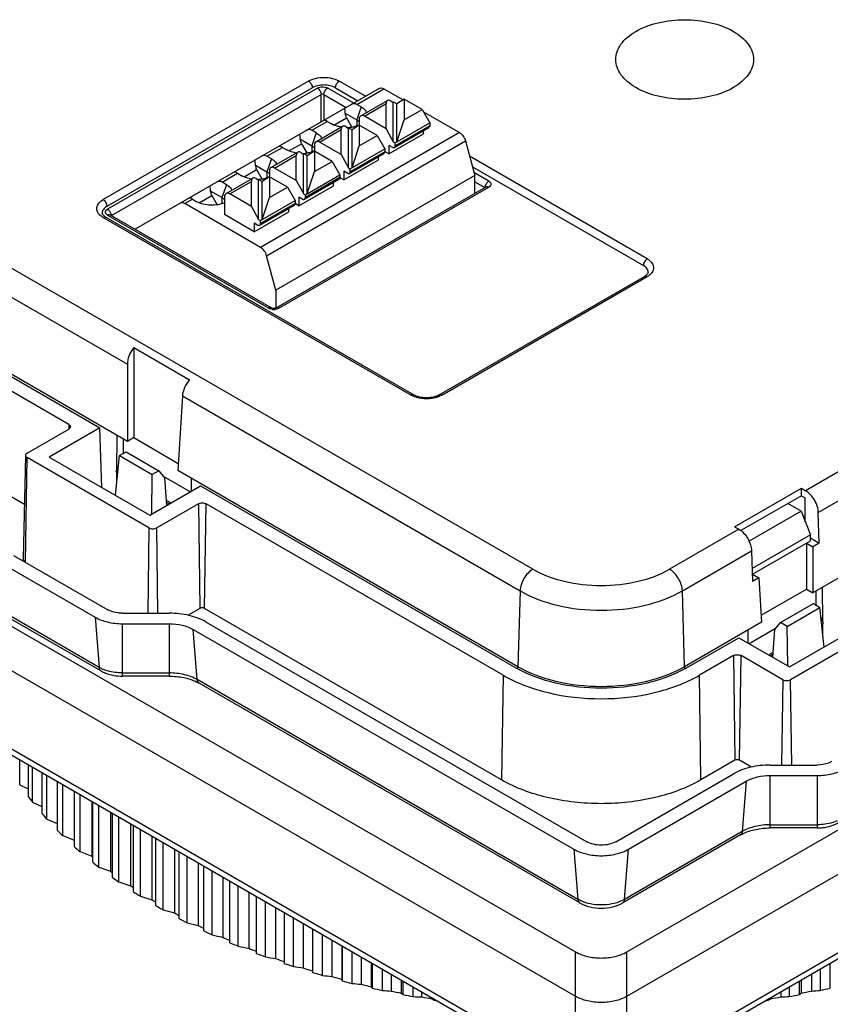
# Model space of a CAD drawing. Header units: millimetres. Extents: x 0 to 210, y 0 to 297.
# Tile 19 of 23: x 111 to 128, y 219 to 240. Entities that reach past the tile are written whole.
import ezdxf

# ---------------------------------------------------------------- set-up
doc = ezdxf.new("R2010")
doc.units = ezdxf.units.MM
doc.header["$LTSCALE"] = 19.36
doc.layers.get('0').update_dxf_attribs({"linetype": 'CONTINUOUS'})

msp = doc.modelspace()

# ---------------------------------------------------------------- linework, layer by layer
at = {"color": 9, "linetype": 'Continuous'}
for p, q in [((116.973, 239.072), (112.447, 236.459)), ((118.231, 238.738), (117.652, 239.072)), ((117.171, 238.918), (112.544, 236.246)), ((117.97, 238.587), (117.397, 238.918)), ((118.038, 238.559), (118.632, 238.901)), ((112.633, 236.105), (117.256, 238.774)), ((117.256, 238.175), (117.256, 238.774)), ((117.312, 238.774), (117.312, 238.207)), ((117.312, 238.774), (117.803, 238.491)), ((118.135, 238.503), (118.036, 238.217)), ((118.206, 238.298), (118.684, 238.575)), ((117.048, 237.987), (117.387, 238.183)), ((118.036, 238.217), (118.036, 238.084)), ((117.216, 237.727), (117.695, 238.003)), ((119.648, 238.086), (118.884, 237.645)), ((141.734, 238.009), (127.932, 230.04)), ((120.302, 237.937), (115.918, 235.406)), ((116.051, 235.222), (120.435, 237.753)), ((117.145, 237.931), (117.046, 237.645)), ((116.058, 237.415), (116.397, 237.611)), ((117.046, 237.645), (117.046, 237.513)), ((128.214, 229.562), (142.017, 237.531)), ((116.155, 237.359), (116.056, 237.074)), ((116.226, 237.155), (116.705, 237.432)), ((118.658, 237.515), (117.895, 237.074)), ((124.441, 235.152), (120.526, 237.413)), ((115.068, 236.844), (115.407, 237.04)), ((116.056, 237.074), (116.056, 236.941)), ((117.668, 236.943), (116.905, 236.502)), ((120.95, 236.867), (120.621, 237.057)), ((115.165, 236.788), (115.066, 236.502)), ((115.236, 236.584), (115.715, 236.86)), ((116.322, 234.065), (120.95, 236.736)), ((120.638, 236.854), (120.861, 236.726)), ((114.248, 236.37), (114.418, 236.468)), ((115.066, 236.502), (115.066, 236.37)), ((116.678, 236.371), (115.915, 235.931)), ((112.447, 236.067), (119.236, 232.147)), ((112.544, 236.116), (116.096, 234.065)), ((121.922, 228.309), (108.635, 235.98)), ((108.352, 235.502), (112.98, 232.83)), ((119.915, 232.147), (124.441, 234.76)), ((114.193, 232.13), (121.639, 227.831)), ((111.69, 231.498), (111.688, 231.4)), ((149.058, 231.629), (123.993, 217.158)), ((110.736, 228.465), (110.77, 230.771)), ((114.546, 229.75), (114.581, 227.444)), ((114.681, 227.444), (114.716, 229.75)), ((122.862, 217.158), (101.474, 229.506)), ((113.457, 229.22), (113.429, 227.338)), ((113.655, 227.338), (113.627, 229.22)), ((126.461, 229.191), (124.934, 228.309)), ((125.216, 227.831), (126.744, 228.713)), ((121.639, 227.831), (121.589, 226.158)), ((125.266, 226.158), (125.216, 227.831)), ((112.355, 226.145), (110.277, 227.344)), ((112.267, 227.251), (112.355, 226.145)), ((112.87, 225.951), (112.87, 227.107)), ((113.904, 227.107), (113.904, 225.951)), ((114.521, 225.874), (114.433, 226.981)), ((126.341, 226.403), (126.375, 224.097)), ((126.476, 224.097), (126.511, 226.403)), ((112.87, 226.022), (113.904, 226.022)), ((121.589, 226.111), (121.589, 226.158)), ((125.266, 226.158), (125.266, 226.111)), ((122.913, 221.029), (114.521, 225.874)), ((121.264, 225.97), (121.229, 223.664)), ((125.626, 223.664), (125.591, 225.97)), ((127.43, 225.872), (127.402, 223.991)), ((127.628, 223.991), (127.6, 225.872)), ((126.624, 223.633), (126.536, 222.527)), ((127.153, 222.603), (127.153, 223.76)), ((128.187, 223.76), (128.187, 222.603)), ((127.153, 222.674), (128.187, 222.674)), ((126.536, 222.527), (123.943, 221.029)), ((122.825, 222.136), (122.913, 221.029)), ((123.943, 221.029), (124.03, 222.136)), ((122.862, 217.158), (122.862, 219.871)), ((123.993, 217.158), (123.993, 219.871))]:
    msp.add_line(p, q, dxfattribs=at)
at = {"color": 7, "linetype": 'Continuous'}
for p, q in [((112.532, 236.312), (117.058, 238.925)), ((118.532, 238.911), (113.152, 235.805)), ((117.567, 238.925), (118.061, 238.64)), ((118.632, 238.901), (119.058, 238.656)), ((118.126, 238.306), (118.716, 238.647)), ((118.791, 238.636), (118.844, 238.602)), ((118.856, 238.609), (118.844, 238.602)), ((118.924, 238.569), (118.856, 238.609)), ((119.084, 238.673), (118.924, 238.569)), ((119.084, 238.673), (119.084, 238.218)), ((119.478, 238.445), (119.084, 238.673)), ((118.135, 238.503), (118.038, 238.559)), ((118.684, 238.022), (118.684, 238.575)), ((118.844, 237.734), (118.844, 238.602)), ((118.924, 237.734), (118.924, 238.569)), ((119.084, 238.218), (119.478, 238.445)), ((119.478, 238.445), (119.648, 238.151)), ((119.507, 238.396), (120.302, 237.937)), ((117.387, 238.183), (117.484, 238.127)), ((117.532, 238.103), (117.81, 238.264)), ((117.784, 238.362), (118.036, 238.217)), ((117.81, 238.264), (117.928, 238.059)), ((118.092, 238.233), (118.092, 238.101)), ((118.684, 238.022), (118.206, 238.298)), ((118.924, 237.734), (119.084, 238.218)), ((117.145, 237.931), (117.048, 237.987)), ((117.136, 237.735), (117.726, 238.075)), ((117.695, 237.45), (117.695, 238.003)), ((117.801, 238.065), (117.854, 238.03)), ((117.866, 238.037), (117.854, 238.03)), ((117.854, 237.162), (117.854, 238.03)), ((117.934, 237.998), (117.866, 238.037)), ((118.094, 238.101), (117.934, 237.998)), ((117.934, 237.162), (117.934, 237.998)), ((118.094, 238.101), (118.094, 237.646)), ((118.488, 237.874), (118.094, 238.101)), ((118.684, 238.022), (118.844, 237.734)), ((118.868, 237.609), (119.632, 238.049)), ((118.884, 237.711), (119.648, 238.151)), ((119.507, 237.906), (119.507, 237.977)), ((119.648, 238.151), (119.648, 238.086)), ((116.794, 237.791), (117.046, 237.645)), ((118.094, 237.646), (118.488, 237.874)), ((118.488, 237.874), (118.658, 237.58)), ((118.743, 237.466), (119.507, 237.906)), ((120.435, 237.753), (120.638, 236.992)), ((116.397, 237.611), (116.494, 237.555)), ((116.543, 237.532), (116.82, 237.692)), ((116.82, 237.692), (116.938, 237.487)), ((117.105, 237.53), (116.945, 237.426)), ((117.103, 237.662), (117.103, 237.53)), ((117.105, 237.53), (117.105, 237.075)), ((117.499, 237.302), (117.105, 237.53)), ((117.695, 237.45), (117.216, 237.727)), ((117.895, 237.139), (118.658, 237.58)), ((117.934, 237.162), (118.094, 237.646)), ((118.658, 237.58), (118.658, 237.515)), ((118.743, 237.662), (118.743, 237.466)), ((118.743, 237.662), (118.828, 237.613)), ((118.844, 237.734), (118.884, 237.711)), ((118.884, 237.645), (118.884, 237.711)), ((116.155, 237.359), (116.058, 237.415)), ((116.146, 237.163), (116.736, 237.504)), ((116.705, 236.879), (116.705, 237.432)), ((116.811, 237.493), (116.865, 237.459)), ((116.876, 237.466), (116.865, 237.459)), ((116.865, 236.591), (116.865, 237.459)), ((116.945, 237.426), (116.876, 237.466)), ((116.945, 236.591), (116.945, 237.426)), ((117.105, 237.075), (117.499, 237.302)), ((117.499, 237.302), (117.668, 237.008)), ((117.695, 237.45), (117.854, 237.162)), ((117.753, 236.894), (118.517, 237.335)), ((117.878, 237.037), (118.642, 237.478)), ((118.517, 237.335), (118.517, 237.406)), ((118.743, 237.466), (118.662, 237.513)), ((115.553, 236.96), (115.83, 237.12)), ((115.804, 237.219), (116.056, 237.074)), ((115.83, 237.12), (115.948, 236.916)), ((116.113, 237.09), (116.113, 236.958)), ((116.705, 236.879), (116.226, 237.155)), ((117.753, 237.09), (117.753, 236.894)), ((117.753, 237.09), (117.838, 237.041)), ((117.854, 237.162), (117.895, 237.139)), ((117.895, 237.074), (117.895, 237.139)), ((120.588, 237.181), (124.356, 235.005)), ((115.156, 236.592), (115.746, 236.932)), ((115.407, 237.04), (115.504, 236.984)), ((115.821, 236.922), (115.875, 236.887)), ((115.886, 236.894), (115.875, 236.887)), ((115.875, 236.019), (115.875, 236.887)), ((115.955, 236.855), (115.886, 236.894)), ((116.115, 236.958), (115.955, 236.855)), ((116.115, 236.958), (116.115, 236.503)), ((116.509, 236.731), (116.115, 236.958)), ((120.638, 236.992), (116.254, 234.461)), ((116.705, 236.879), (116.865, 236.591)), ((116.888, 236.466), (117.652, 236.906)), ((116.905, 236.567), (117.668, 237.008)), ((116.945, 236.591), (117.105, 237.075)), ((117.668, 237.008), (117.668, 236.943)), ((117.753, 236.894), (117.672, 236.941)), ((120.638, 236.597), (120.638, 236.992)), ((115.165, 236.788), (115.068, 236.844)), ((115.715, 236.307), (115.715, 236.86)), ((115.955, 236.019), (115.955, 236.855)), ((116.115, 236.503), (116.509, 236.731)), ((116.262, 234.071), (120.89, 236.742)), ((116.509, 236.731), (116.678, 236.437)), ((116.763, 236.322), (117.527, 236.763)), ((117.527, 236.763), (117.527, 236.834)), ((114.418, 236.468), (114.515, 236.412)), ((114.563, 236.389), (114.84, 236.549)), ((115.066, 236.502), (114.814, 236.648)), ((114.84, 236.549), (114.958, 236.344)), ((115.123, 236.518), (115.123, 236.127)), ((115.715, 236.307), (115.236, 236.584)), ((115.915, 235.996), (116.678, 236.437)), ((115.955, 236.019), (116.115, 236.503)), ((116.678, 236.437), (116.678, 236.371)), ((116.763, 236.518), (116.763, 236.322)), ((116.763, 236.518), (116.848, 236.469)), ((116.865, 236.591), (116.905, 236.567)), ((116.905, 236.502), (116.905, 236.567)), ((115.918, 235.406), (114.248, 236.37)), ((115.715, 236.307), (115.875, 236.019)), ((115.898, 235.894), (116.662, 236.335)), ((116.537, 236.192), (116.537, 236.263)), ((116.763, 236.322), (116.682, 236.37)), ((112.507, 236.073), (119.296, 232.153)), ((112.604, 236.122), (112.602, 236.123)), ((112.602, 236.123), (112.602, 236.123)), ((112.604, 236.122), (116.156, 234.071)), ((115.773, 235.751), (115.123, 236.127)), ((115.773, 235.751), (116.537, 236.192)), ((115.875, 236.019), (115.915, 235.996)), ((115.773, 235.947), (115.773, 235.751)), ((115.773, 235.947), (115.858, 235.898)), ((115.915, 235.931), (115.915, 235.996)), ((142.237, 235.956), (128.094, 227.791)), ((105.425, 235.441), (112.376, 231.428)), ((111.69, 231.498), (105.142, 235.278)), ((116.254, 234.461), (116.051, 235.222)), ((119.855, 232.153), (124.381, 234.766)), ((116.254, 234.461), (116.254, 234.067)), ((123.993, 219.871), (149.166, 234.404)), ((112.98, 231.128), (108.303, 233.829)), ((123.993, 218.891), (149.166, 233.425)), ((113.121, 233.198), (113.121, 231.21)), ((113.121, 233.198), (114.351, 232.488)), ((110.712, 229.736), (105.107, 232.972)), ((112.98, 232.83), (112.98, 231.128)), ((101.366, 232.281), (122.862, 219.871)), ((114.193, 232.13), (114.094, 230.485)), ((123.91, 216.986), (148.975, 231.457)), ((101.366, 231.302), (122.862, 218.891)), ((110.77, 230.869), (111.69, 231.4)), ((112.376, 231.428), (111.257, 230.781)), ((112.415, 230.112), (112.376, 231.428)), ((112.747, 230.496), (112.753, 231.259)), ((112.892, 230.869), (112.892, 231.179)), ((113.121, 231.21), (112.98, 231.128)), ((113.121, 231.21), (114.103, 230.643)), ((110.735, 230.821), (110.686, 228.535)), ((112.715, 229.939), (112.807, 230.813)), ((112.807, 230.813), (112.951, 230.896)), ((112.807, 230.813), (113.53, 230.395)), ((112.888, 230.86), (112.892, 230.869)), ((112.892, 230.869), (112.898, 230.865)), ((112.951, 230.896), (113.674, 230.479)), ((113.457, 229.22), (110.77, 230.771)), ((111.257, 230.781), (113.475, 229.5)), ((112.735, 230.465), (112.783, 230.589)), ((112.768, 230.446), (112.735, 230.465)), ((112.745, 230.226), (112.747, 230.458)), ((113.517, 229.525), (113.53, 230.395)), ((113.674, 230.479), (113.53, 230.395)), ((113.674, 230.479), (113.801, 230.325)), ((113.771, 230.361), (114.369, 230.016)), ((121.589, 226.158), (114.094, 230.485)), ((113.475, 229.5), (114.595, 230.147)), ((113.801, 230.325), (113.846, 229.715)), ((114.391, 230.029), (114.393, 230.312)), ((114.595, 230.147), (121.547, 226.133)), ((126.369, 229.244), (127.84, 230.093)), ((127.84, 229.93), (126.507, 229.16)), ((127.84, 230.093), (127.932, 230.04)), ((127.84, 229.93), (127.84, 230.093)), ((127.84, 229.93), (127.925, 229.881)), ((114.546, 229.75), (113.627, 229.22)), ((113.94, 229.769), (113.838, 229.828)), ((113.841, 229.787), (113.906, 229.749)), ((121.264, 225.97), (114.716, 229.75)), ((127.834, 229.591), (127.543, 229.759)), ((127.925, 229.356), (127.925, 229.881)), ((127.834, 229.591), (126.688, 228.929)), ((127.834, 229.591), (128.038, 229.065)), ((128.235, 228.886), (128.214, 229.562)), ((101.557, 229.334), (122.945, 216.986)), ((126.369, 229.244), (126.461, 229.191)), ((128.038, 229.065), (126.755, 228.324)), ((128.038, 228.934), (128.038, 229.065)), ((126.762, 228.199), (128.038, 228.934)), ((127.953, 228.886), (127.953, 227.872)), ((127.954, 228.886), (128.094, 228.805)), ((128.038, 228.999), (128.235, 228.886)), ((128.235, 228.886), (128.094, 228.805)), ((126.744, 228.713), (126.764, 228.037)), ((128.094, 228.805), (128.094, 227.791)), ((110.19, 228.451), (112.267, 227.251)), ((110.473, 228.614), (112.55, 227.415)), ((126.762, 228.199), (126.904, 228.117)), ((126.904, 228.117), (126.764, 228.037)), ((126.904, 228.117), (126.963, 227.138)), ((126.954, 227.295), (127.953, 227.872)), ((127.953, 227.872), (128.094, 227.791)), ((128.165, 227.521), (128.165, 227.832)), ((128.31, 227.149), (128.304, 227.912)), ((127.383, 227.131), (128.106, 227.549)), ((128.106, 227.549), (128.25, 227.465)), ((112.87, 227.338), (113.904, 227.338)), ((114.581, 227.444), (114.319, 227.293)), ((121.229, 223.664), (114.681, 227.444)), ((127.527, 227.048), (128.25, 227.465)), ((127.582, 226.153), (129.8, 227.434)), ((130.287, 227.423), (127.6, 225.872)), ((128.159, 227.518), (128.165, 227.521)), ((128.165, 227.521), (128.169, 227.512)), ((128.342, 226.592), (128.25, 227.465)), ((112.396, 226.067), (110.318, 227.267)), ((112.87, 227.107), (113.904, 227.107)), ((114.716, 227.144), (123.108, 222.299)), ((126.963, 227.138), (125.266, 226.158)), ((127.256, 226.977), (127.383, 227.131)), ((127.527, 227.048), (127.383, 227.131)), ((128.274, 227.242), (128.322, 227.117)), ((128.289, 227.098), (128.322, 227.117)), ((128.312, 226.879), (128.31, 227.11)), ((114.433, 226.981), (122.825, 222.136)), ((126.666, 226.682), (126.664, 226.965)), ((126.688, 226.669), (127.286, 227.014)), ((127.21, 226.367), (127.256, 226.977)), ((127.54, 226.177), (127.527, 227.048)), ((125.308, 226.133), (126.462, 226.799)), ((126.462, 226.799), (127.582, 226.153)), ((127.117, 226.421), (127.219, 226.481)), ((126.341, 226.403), (125.591, 225.97)), ((127.43, 225.872), (126.511, 226.403)), ((127.15, 226.402), (127.216, 226.44)), ((113.904, 225.951), (112.87, 225.951)), ((122.953, 220.952), (114.562, 225.797)), ((110.606, 223.557), (110.606, 224.109)), ((126.375, 224.097), (125.626, 223.664)), ((126.738, 223.945), (126.476, 224.097)), ((110.79, 224.003), (110.79, 223.3)), ((110.888, 223.173), (110.888, 223.947)), ((127.153, 223.991), (128.187, 223.991)), ((111.095, 223.827), (111.095, 222.923)), ((111.205, 222.799), (111.205, 223.764)), ((111.434, 223.631), (111.434, 222.555)), ((123.747, 222.299), (126.341, 223.797)), ((124.03, 222.136), (126.624, 223.633)), ((127.153, 223.76), (128.187, 223.76)), ((110.606, 223.557), (110.79, 223.465)), ((111.554, 222.435), (111.554, 223.562)), ((111.806, 223.417), (111.806, 222.198)), ((111.937, 222.082), (111.937, 223.341)), ((112.197, 223.191), (112.197, 221.983)), ((110.888, 223.173), (111.095, 223.077)), ((112.209, 223.184), (112.209, 221.853)), ((112.35, 221.74), (112.35, 223.102)), ((111.205, 222.799), (111.434, 222.699)), ((112.609, 222.953), (112.609, 221.649)), ((112.643, 222.933), (112.643, 221.52)), ((112.795, 221.412), (112.795, 222.846)), ((113.05, 222.698), (113.05, 221.329)), ((113.107, 222.666), (113.107, 221.201)), ((113.268, 221.098), (113.268, 222.573)), ((128.187, 222.603), (127.153, 222.603)), ((111.554, 222.435), (111.806, 222.332)), ((113.52, 222.427), (113.52, 221.022)), ((113.599, 222.382), (113.599, 220.896)), ((126.495, 222.449), (123.902, 220.952)), ((113.769, 220.798), (113.769, 222.283)), ((114.017, 222.14), (114.017, 220.73)), ((111.937, 222.082), (112.197, 221.983)), ((112.197, 221.983), (112.209, 221.973)), ((114.118, 222.082), (114.118, 220.607)), ((114.297, 220.514), (114.297, 221.979)), ((112.35, 221.74), (112.609, 221.649)), ((114.54, 221.838), (114.54, 220.454)), ((114.662, 221.768), (114.662, 220.334)), ((112.609, 221.649), (112.643, 221.623)), ((114.849, 220.246), (114.849, 221.66)), ((115.087, 221.523), (115.087, 220.193)), ((112.795, 221.412), (113.05, 221.329)), ((115.231, 221.439), (115.231, 220.077)), ((115.425, 219.996), (115.425, 221.327)), ((113.268, 221.098), (113.52, 221.022)), ((115.657, 221.193), (115.657, 219.95)), ((115.822, 221.098), (115.822, 219.838)), ((116.024, 219.763), (116.024, 220.982)), ((116.248, 220.852), (116.248, 219.724)), ((113.769, 220.798), (114.017, 220.73)), ((114.104, 220.682), (114.118, 220.675)), ((116.434, 220.745), (116.434, 219.618)), ((116.642, 219.548), (116.642, 220.625)), ((114.297, 220.514), (114.54, 220.454)), ((116.859, 220.499), (116.859, 219.516)), ((117.065, 220.381), (117.065, 219.416)), ((117.279, 219.353), (117.279, 220.257)), ((117.488, 220.136), (117.488, 219.327)), ((117.705, 220.011), (117.705, 219.267)), ((117.713, 220.006), (117.713, 219.233)), ((117.933, 219.177), (117.933, 219.879)), ((118.133, 219.764), (118.133, 219.157)), ((118.355, 219.636), (118.355, 219.104)), ((118.377, 219.623), (118.377, 219.07)), ((128.478, 219.07), (128.478, 219.623)), ((118.602, 219.021), (118.602, 219.493)), ((118.793, 219.383), (118.793, 219.007)), ((128.062, 219.383), (128.062, 219.007)), ((128.253, 219.493), (128.253, 219.021)), ((119.019, 219.252), (119.019, 218.96)), ((119.055, 219.232), (119.055, 218.928)), ((119.284, 218.885), (119.284, 219.099)), ((127.571, 219.099), (127.571, 218.885)), ((127.8, 218.928), (127.8, 219.232)), ((127.836, 219.252), (127.836, 218.96)), ((119.466, 218.994), (119.466, 218.877)), ((119.696, 218.862), (119.696, 218.837)), ((127.159, 218.862), (127.159, 218.837)), ((127.39, 218.994), (127.39, 218.877)), ((119.745, 218.833), (119.745, 218.806)), ((127.11, 218.806), (127.11, 218.833))]:
    msp.add_line(p, q, dxfattribs=at)
for points in [[(116.162, 234.068), (116.158, 234.07), (116.156, 234.071)], [(116.263, 234.071), (116.261, 234.07), (116.255, 234.067), (116.246, 234.064), (116.233, 234.062), (116.219, 234.06), (116.203, 234.06), (116.188, 234.061), (116.175, 234.064), (116.165, 234.067), (116.162, 234.068)]]:
    msp.add_lwpolyline(points, dxfattribs=at)
for centre, radius, start, end in [((101.766, 237.061), 16.07, 4.646, 5.0445), ((100.891, 233.813), 17.494, 14.7373, 15.0726), ((117.803, 238.788), 0.738, 259.6069, 261.5969), ((117.81, 238.837), 0.788, 271.0563, 275.4418), ((117.814, 238.799), 0.75, 275.4302, 280.8015), ((117.827, 238.73), 0.679, 280.768, 286.5073), ((117.876, 238.586), 0.527, 292.9339, 294.3002), ((100.777, 236.489), 16.07, 4.646, 5.0445), ((99.901, 233.242), 17.494, 14.7373, 15.0726), ((116.886, 238.014), 0.527, 292.9339, 294.3002), ((99.787, 235.918), 16.07, 4.646, 5.0445), ((116.814, 238.216), 0.738, 259.6069, 261.5969), ((116.82, 238.265), 0.788, 271.0563, 275.4418), ((116.824, 238.228), 0.75, 275.4302, 280.8015), ((116.838, 238.158), 0.679, 280.768, 286.5073), ((98.911, 232.67), 17.494, 14.7373, 15.0726), ((115.824, 237.645), 0.738, 259.6069, 261.5969), ((115.83, 237.694), 0.788, 271.0563, 275.4418), ((115.834, 237.656), 0.75, 275.4302, 280.8015), ((115.848, 237.587), 0.679, 280.768, 286.5073), ((115.896, 237.443), 0.527, 292.9339, 294.3002), ((98.797, 235.346), 16.07, 4.646, 5.0445), ((97.922, 232.099), 17.494, 14.7373, 15.0726), ((112.47, 236.165), 0.0438, 180.043, 193.9414), ((124.418, 234.858), 0.0438, 346.0456, 359.9579), ((122.805, 228.313), 2.516, 240.0015, 240.5864), ((124.05, 228.313), 2.516, 299.414, 299.9989), ((116.424, 227.543), 7.053, 216.9879, 218.2893), ((116.929, 227.962), 7.709, 220.8166, 222.0431), ((117.461, 228.462), 8.439, 224.4233, 225.578), ((118.009, 229.043), 9.238, 227.8187, 228.9058), ((118.563, 229.704), 10.1, 231.0159, 232.0402), ((119.116, 230.438), 11.02, 234.0297, 234.9962), ((124.456, 238.033), 20.227, 235.6744, 235.8688), ((119.657, 231.24), 11.987, 236.8752, 237.789), ((124.344, 238.628), 20.667, 238.4153, 238.6719), ((120.18, 232.098), 12.992, 239.5675, 240.4336), ((124.289, 239.273), 21.198, 241.0138, 241.2824), ((120.675, 233.003), 14.024, 242.1214, 242.9444), ((124.239, 239.894), 21.725, 243.4838, 243.8447), ((121.138, 233.941), 15.069, 244.5508, 245.3353), ((141.172, 337.227), 119.905, 257.31848, 257.43482), ((124.216, 240.543), 22.304, 245.8387, 246.2435), ((121.562, 234.898), 16.116, 246.8688, 247.619), ((137.444, 329.876), 112.065, 258.669, 258.78964), ((124.2, 241.192), 22.896, 248.0908, 248.5351), ((121.943, 235.859), 17.15, 249.0878, 249.8075), ((134.056, 322.359), 104.169, 260.03151, 260.15693), ((124.184, 241.828), 23.486, 250.2518, 250.7319), ((122.279, 236.808), 18.157, 251.219, 251.9119), ((131.016, 314.73), 96.261, 261.41249, 261.54321), ((124.162, 242.442), 24.061, 252.3323, 252.8451), ((122.568, 237.728), 19.121, 253.2732, 253.9425), ((128.327, 307.044), 88.385, 262.81943, 262.95608), ((124.13, 243.022), 24.608, 254.3422, 254.8653), ((127.408, 221.642), 9.99, 193.753, 193.9526), ((122.809, 238.604), 20.03, 255.2599, 255.9089), ((125.991, 299.361), 80.588, 264.26124, 264.40455), ((124.086, 243.557), 25.116, 256.2908, 256.8109), ((123.134, 222.241), 5.716, 213.2886, 213.6893), ((123.005, 239.42), 20.869, 257.1885, 257.8199), ((123.85, 239.42), 20.869, 282.1804, 282.8118), ((124.007, 291.739), 72.919, 265.74866, 265.89948), ((124.029, 244.042), 25.577, 258.1868, 258.704), ((123.217, 223.543), 6.214, 227.5098, 227.9548), ((123.156, 240.161), 21.625, 259.0672, 259.6838), ((122.372, 284.238), 65.426, 267.29487, 267.45423), ((123.961, 244.471), 25.986, 260.0381, 260.5529), ((122.894, 244.471), 25.986, 279.4474, 279.9622), ((124.483, 284.24), 65.427, 272.54602, 272.70538), ((123.699, 240.16), 21.625, 280.3165, 280.9331), ((123.638, 223.543), 6.214, 312.0471, 312.4921), ((122.826, 244.042), 25.577, 281.2963, 281.8135), ((122.847, 291.741), 72.921, 274.10076, 274.25158), ((123.967, 225.535), 7.943, 237.4694, 237.89), ((123.257, 240.74), 22.213, 260.9037, 261.0718), ((123.598, 240.74), 22.213, 278.9287, 279.0966), ((122.888, 225.534), 7.943, 302.1113, 302.532)]:
    msp.add_arc(centre, radius, start, end, dxfattribs=at)
at = {"color": 9, "linetype": 'Continuous'}
for centre, radius, start, end in [((112.616, 236.24), 0.144, 237.9297, 240.0041), ((116.209, 234.312), 0.275, 263.5487, 276.4663)]:
    msp.add_arc(centre, radius, start, end, dxfattribs=at)
at = {"color": 7, "linetype": 'Continuous'}
for centre, major_axis, ratio, start_param, end_param in [((118.791, 238.506), (-0.073, 0.142), 0.543478, 5.523249, 7.094046), ((117.967, 238.354), (0.027, 0.219), 0.711532, -0.293989, 0.4914), ((117.458, 238.06), (-0.154, 0.141), 0.264793, -0.867968, -0.082578), ((116.977, 237.783), (0.027, 0.219), 0.711532, -0.293989, 0.4914), ((117.801, 237.934), (-0.073, 0.142), 0.543478, 5.523249, 7.094046), ((116.468, 237.489), (-0.154, 0.141), 0.264793, -0.867968, -0.082578), ((115.987, 237.211), (0.027, 0.219), 0.711532, -0.293989, 0.4914), ((116.811, 237.363), (-0.073, 0.142), 0.543478, 5.523249, 7.094046), ((115.478, 236.917), (-0.154, 0.141), 0.264793, -0.867968, -0.082578), ((115.821, 236.791), (-0.073, 0.142), 0.543478, 5.523249, 7.094046), ((114.997, 236.64), (0.027, 0.219), 0.711532, -0.293989, 0.4914), ((114.488, 236.346), (-0.154, 0.141), 0.264793, -0.867968, -0.082578), ((113.263, 232.982), (0.189, 0.353), 0.597136, 1.255714, 2.30256), ((114.476, 232.282), (0.21, 0.341), 0.556863, 1.290706, 2.337552)]:
    msp.add_ellipse(centre, major_axis=major_axis, ratio=ratio, start_param=start_param, end_param=end_param, dxfattribs=at)
for points, knots in [([(124.191, 238.928), (124.125, 238.966), (124.004, 239.05), (123.859, 239.202), (123.768, 239.37), (123.736, 239.548), (123.768, 239.727), (123.859, 239.895), (124.004, 240.047), (124.27, 240.23), (124.699, 240.385), (125.266, 240.447), (125.833, 240.385), (126.188, 240.257), (126.341, 240.169)], [0, 0, 0, 0, 0.060448, 0.114538, 0.163175, 0.208602, 0.254028, 0.302669, 0.356749, 0.417203, 0.555451, 0.708596, 0.861742, 1, 1, 1, 1]), ([(126.341, 240.169), (126.407, 240.13), (126.528, 240.047), (126.673, 239.895), (126.764, 239.727), (126.796, 239.548), (126.764, 239.37), (126.673, 239.202), (126.528, 239.05), (126.262, 238.866), (125.833, 238.711), (125.266, 238.65), (124.699, 238.711), (124.344, 238.84), (124.191, 238.928)], [0, 0, 0, 0, 0.060448, 0.114538, 0.163175, 0.208602, 0.254028, 0.302669, 0.356749, 0.417203, 0.555451, 0.708596, 0.861742, 1, 1, 1, 1]), ([(117.567, 238.925), (117.531, 238.946), (117.447, 238.976), (117.313, 238.991), (117.178, 238.976), (117.094, 238.946), (117.058, 238.925)], [0, 0, 0, 0, 0.237253, 0.500001, 0.762748, 1, 1, 1, 1]), ([(118.532, 238.911), (118.545, 238.919), (118.582, 238.925), (118.615, 238.911), (118.632, 238.901)], [0, 0, 0, 0, 0.449247, 1, 1, 1, 1]), ([(118.135, 238.503), (118.149, 238.494), (118.197, 238.463), (118.238, 238.418), (118.255, 238.381)], [0, 0, 0, 0, 0.280053, 1, 1, 1, 1]), ([(118.126, 238.306), (118.115, 238.3), (118.096, 238.277), (118.092, 238.248), (118.092, 238.233)], [0, 0, 0, 0, 0.44921, 1, 1, 1, 1]), ([(118.206, 238.298), (118.192, 238.306), (118.166, 238.317), (118.136, 238.313), (118.126, 238.306)], [0, 0, 0, 0, 0.550789, 1, 1, 1, 1]), ([(117.67, 238.062), (117.653, 238.065), (117.589, 238.079), (117.526, 238.103), (117.484, 238.127)], [0, 0, 0, 0, 0.265655, 1, 1, 1, 1]), ([(119.648, 238.086), (119.648, 238.082), (119.647, 238.069), (119.64, 238.054), (119.632, 238.049)], [0, 0, 0, 0, 0.294978, 1, 1, 1, 1]), ([(117.216, 237.727), (117.202, 237.735), (117.176, 237.745), (117.146, 237.741), (117.136, 237.735)], [0, 0, 0, 0, 0.550789, 1, 1, 1, 1]), ([(117.145, 237.931), (117.159, 237.923), (117.207, 237.892), (117.249, 237.847), (117.265, 237.809)], [0, 0, 0, 0, 0.280053, 1, 1, 1, 1]), ([(120.302, 237.937), (120.334, 237.918), (120.39, 237.862), (120.425, 237.791), (120.435, 237.753)], [0, 0, 0, 0, 0.482271, 1, 1, 1, 1]), ([(116.68, 237.49), (116.663, 237.493), (116.599, 237.507), (116.536, 237.531), (116.494, 237.555)], [0, 0, 0, 0, 0.265655, 1, 1, 1, 1]), ([(117.136, 237.735), (117.125, 237.729), (117.106, 237.705), (117.103, 237.677), (117.103, 237.662)], [0, 0, 0, 0, 0.44921, 1, 1, 1, 1]), ([(118.828, 237.613), (118.831, 237.611), (118.844, 237.605), (118.86, 237.604), (118.868, 237.609)], [0, 0, 0, 0, 0.294977, 1, 1, 1, 1]), ([(118.868, 237.609), (118.871, 237.61), (118.881, 237.619), (118.884, 237.634), (118.884, 237.645)], [0, 0, 0, 0, 0.220828, 1, 1, 1, 1]), ([(116.155, 237.359), (116.169, 237.351), (116.217, 237.32), (116.259, 237.275), (116.275, 237.238)], [0, 0, 0, 0, 0.280053, 1, 1, 1, 1]), ([(118.658, 237.515), (118.658, 237.511), (118.657, 237.497), (118.65, 237.483), (118.642, 237.478)], [0, 0, 0, 0, 0.294978, 1, 1, 1, 1]), ([(116.146, 237.163), (116.135, 237.157), (116.116, 237.134), (116.113, 237.105), (116.113, 237.09)], [0, 0, 0, 0, 0.44921, 1, 1, 1, 1]), ([(116.226, 237.155), (116.213, 237.163), (116.186, 237.174), (116.157, 237.169), (116.146, 237.163)], [0, 0, 0, 0, 0.550789, 1, 1, 1, 1]), ([(115.69, 236.919), (115.673, 236.922), (115.609, 236.936), (115.546, 236.96), (115.504, 236.984)], [0, 0, 0, 0, 0.265655, 1, 1, 1, 1]), ([(117.668, 236.943), (117.668, 236.939), (117.667, 236.925), (117.66, 236.911), (117.652, 236.906)], [0, 0, 0, 0, 0.294978, 1, 1, 1, 1]), ([(117.838, 237.041), (117.841, 237.039), (117.854, 237.033), (117.87, 237.032), (117.878, 237.037)], [0, 0, 0, 0, 0.294977, 1, 1, 1, 1]), ([(117.878, 237.037), (117.881, 237.039), (117.891, 237.048), (117.895, 237.063), (117.895, 237.074)], [0, 0, 0, 0, 0.220828, 1, 1, 1, 1]), ([(115.165, 236.788), (115.179, 236.78), (115.227, 236.748), (115.269, 236.704), (115.285, 236.666)], [0, 0, 0, 0, 0.280053, 1, 1, 1, 1]), ([(115.156, 236.592), (115.145, 236.585), (115.126, 236.562), (115.123, 236.534), (115.123, 236.518)], [0, 0, 0, 0, 0.44921, 1, 1, 1, 1]), ([(115.236, 236.584), (115.223, 236.591), (115.196, 236.602), (115.167, 236.598), (115.156, 236.592)], [0, 0, 0, 0, 0.550789, 1, 1, 1, 1]), ([(116.848, 236.469), (116.851, 236.467), (116.864, 236.461), (116.88, 236.461), (116.888, 236.466)], [0, 0, 0, 0, 0.294977, 1, 1, 1, 1]), ([(116.888, 236.466), (116.891, 236.467), (116.901, 236.476), (116.905, 236.491), (116.905, 236.502)], [0, 0, 0, 0, 0.220828, 1, 1, 1, 1]), ([(112.532, 236.312), (112.502, 236.294), (112.451, 236.255), (112.426, 236.193), (112.426, 236.165)], [0, 0, 0, 0, 0.550836, 1, 1, 1, 1]), ([(114.248, 236.37), (114.231, 236.38), (114.198, 236.394), (114.161, 236.388), (114.148, 236.38)], [0, 0, 0, 0, 0.550753, 1, 1, 1, 1]), ([(115.123, 236.391), (115.027, 236.348), (114.862, 236.323), (114.655, 236.351), (114.557, 236.388), (114.515, 236.412)], [0, 0, 0, 0, 0.505522, 0.765284, 1, 1, 1, 1]), ([(116.678, 236.371), (116.678, 236.367), (116.677, 236.354), (116.67, 236.34), (116.662, 236.335)], [0, 0, 0, 0, 0.294978, 1, 1, 1, 1]), ([(112.458, 236.108), (112.454, 236.113), (112.441, 236.126), (112.431, 236.142), (112.428, 236.154)], [0, 0, 0, 0, 0.336463, 1, 1, 1, 1]), ([(112.507, 236.073), (112.502, 236.075), (112.485, 236.086), (112.469, 236.098), (112.458, 236.108)], [0, 0, 0, 0, 0.280816, 1, 1, 1, 1]), ([(115.858, 235.898), (115.862, 235.896), (115.874, 235.89), (115.89, 235.889), (115.898, 235.894)], [0, 0, 0, 0, 0.294977, 1, 1, 1, 1]), ([(115.898, 235.894), (115.901, 235.895), (115.911, 235.905), (115.915, 235.92), (115.915, 235.931)], [0, 0, 0, 0, 0.220828, 1, 1, 1, 1]), ([(116.051, 235.222), (116.041, 235.26), (116.006, 235.331), (115.95, 235.387), (115.918, 235.406)], [0, 0, 0, 0, 0.517729, 1, 1, 1, 1]), ([(124.462, 234.858), (124.462, 234.886), (124.437, 234.949), (124.386, 234.988), (124.356, 235.005)], [0, 0, 0, 0, 0.449163, 1, 1, 1, 1]), ([(124.408, 234.784), (124.406, 234.782), (124.398, 234.776), (124.388, 234.77), (124.381, 234.766)], [0, 0, 0, 0, 0.236328, 1, 1, 1, 1]), ([(124.461, 234.848), (124.458, 234.838), (124.443, 234.813), (124.423, 234.794), (124.408, 234.784)], [0, 0, 0, 0, 0.368235, 1, 1, 1, 1]), ([(119.855, 232.153), (119.816, 232.131), (119.724, 232.098), (119.576, 232.082), (119.427, 232.098), (119.335, 232.131), (119.296, 232.153)], [0, 0, 0, 0, 0.230662, 0.499991, 0.769327, 1, 1, 1, 1]), ([(111.69, 231.498), (111.7, 231.492), (111.717, 231.479), (111.725, 231.457), (111.725, 231.448)], [0, 0, 0, 0, 0.551166, 1, 1, 1, 1]), ([(111.725, 231.448), (111.725, 231.439), (111.716, 231.418), (111.699, 231.405), (111.69, 231.4)], [0, 0, 0, 0, 0.449612, 1, 1, 1, 1]), ([(110.77, 230.869), (110.761, 230.863), (110.744, 230.85), (110.735, 230.83), (110.735, 230.821)], [0, 0, 0, 0, 0.550388, 1, 1, 1, 1]), ([(110.735, 230.821), (110.735, 230.811), (110.743, 230.79), (110.76, 230.777), (110.77, 230.771)], [0, 0, 0, 0, 0.448834, 1, 1, 1, 1]), ([(128.214, 229.562), (128.213, 229.608), (128.194, 229.704), (128.133, 229.838), (128.045, 229.956), (127.971, 230.018), (127.932, 230.04)], [0, 0, 0, 0, 0.239387, 0.502162, 0.763766, 1, 1, 1, 1]), ([(114.546, 229.75), (114.571, 229.765), (114.631, 229.776), (114.691, 229.765), (114.716, 229.75)], [0, 0, 0, 0, 0.499999, 1, 1, 1, 1]), ([(113.457, 229.22), (113.483, 229.205), (113.542, 229.194), (113.602, 229.205), (113.627, 229.22)], [0, 0, 0, 0, 0.500001, 1, 1, 1, 1]), ([(126.461, 229.191), (126.5, 229.169), (126.575, 229.106), (126.662, 228.989), (126.723, 228.854), (126.742, 228.759), (126.744, 228.713)], [0, 0, 0, 0, 0.236234, 0.497839, 0.760614, 1, 1, 1, 1]), ([(110.736, 228.465), (110.722, 228.473), (110.697, 228.492), (110.686, 228.522), (110.686, 228.535)], [0, 0, 0, 0, 0.551166, 1, 1, 1, 1]), ([(112.87, 227.338), (112.84, 227.338), (112.731, 227.345), (112.62, 227.374), (112.55, 227.415)], [0, 0, 0, 0, 0.267144, 1, 1, 1, 1]), ([(114.716, 227.144), (114.601, 227.211), (114.333, 227.308), (114.052, 227.338), (113.904, 227.338)], [0, 0, 0, 0, 0.474437, 1, 1, 1, 1]), ([(114.681, 227.444), (114.667, 227.453), (114.631, 227.46), (114.596, 227.453), (114.581, 227.444)], [0, 0, 0, 0, 0.500001, 1, 1, 1, 1]), ([(112.267, 227.251), (112.353, 227.202), (112.552, 227.13), (112.76, 227.107), (112.87, 227.107)], [0, 0, 0, 0, 0.474434, 1, 1, 1, 1]), ([(113.904, 227.107), (114, 227.107), (114.183, 227.087), (114.358, 227.024), (114.433, 226.981)], [0, 0, 0, 0, 0.525566, 1, 1, 1, 1]), ([(126.341, 226.403), (126.366, 226.417), (126.426, 226.429), (126.485, 226.417), (126.511, 226.403)], [0, 0, 0, 0, 0.499999, 1, 1, 1, 1]), ([(112.396, 226.067), (112.43, 226.048), (112.578, 225.978), (112.745, 225.951), (112.87, 225.951)], [0, 0, 0, 0, 0.238248, 1, 1, 1, 1]), ([(125.286, 226.121), (125.021, 225.971), (124.407, 225.752), (123.428, 225.647), (122.448, 225.752), (121.835, 225.971), (121.569, 226.121)], [0, 0, 0, 0, 0.237601, 0.5, 0.762399, 1, 1, 1, 1]), ([(125.266, 226.158), (125.005, 226.007), (124.398, 225.787), (123.428, 225.682), (122.457, 225.787), (121.85, 226.007), (121.589, 226.158)], [0, 0, 0, 0, 0.237219, 0.499999, 0.76278, 1, 1, 1, 1]), ([(113.904, 225.951), (114.011, 225.951), (114.215, 225.931), (114.412, 225.871), (114.499, 225.829)], [0, 0, 0, 0, 0.526164, 1, 1, 1, 1]), ([(114.499, 225.829), (114.505, 225.827), (114.526, 225.816), (114.546, 225.805), (114.562, 225.797)], [0, 0, 0, 0, 0.256682, 1, 1, 1, 1]), ([(121.264, 225.97), (121.571, 225.793), (122.285, 225.534), (123.428, 225.41), (124.57, 225.534), (125.284, 225.793), (125.591, 225.97)], [0, 0, 0, 0, 0.23722, 0.500001, 0.762781, 1, 1, 1, 1]), ([(127.43, 225.872), (127.455, 225.858), (127.515, 225.846), (127.574, 225.858), (127.6, 225.872)], [0, 0, 0, 0, 0.500001, 1, 1, 1, 1]), ([(126.476, 224.097), (126.461, 224.105), (126.426, 224.112), (126.39, 224.105), (126.375, 224.097)], [0, 0, 0, 0, 0.500001, 1, 1, 1, 1]), ([(128.507, 224.067), (128.485, 224.055), (128.384, 224.008), (128.272, 223.991), (128.187, 223.991)], [0, 0, 0, 0, 0.229114, 1, 1, 1, 1]), ([(127.153, 223.991), (127.005, 223.991), (126.724, 223.96), (126.456, 223.863), (126.341, 223.797)], [0, 0, 0, 0, 0.525563, 1, 1, 1, 1]), ([(128.187, 223.76), (128.296, 223.76), (128.505, 223.782), (128.704, 223.854), (128.79, 223.904)], [0, 0, 0, 0, 0.525566, 1, 1, 1, 1]), ([(125.626, 223.664), (125.314, 223.484), (124.588, 223.221), (123.428, 223.095), (122.267, 223.221), (121.541, 223.484), (121.229, 223.664)], [0, 0, 0, 0, 0.237219, 0.499999, 0.76278, 1, 1, 1, 1]), ([(126.624, 223.633), (126.699, 223.677), (126.873, 223.74), (127.057, 223.76), (127.153, 223.76)], [0, 0, 0, 0, 0.474434, 1, 1, 1, 1]), ([(126.558, 222.482), (126.645, 222.523), (126.842, 222.584), (127.046, 222.603), (127.153, 222.603)], [0, 0, 0, 0, 0.473826, 1, 1, 1, 1]), ([(128.187, 222.603), (128.23, 222.603), (128.393, 222.613), (128.556, 222.659), (128.661, 222.72)], [0, 0, 0, 0, 0.260924, 1, 1, 1, 1]), ([(126.495, 222.449), (126.5, 222.452), (126.521, 222.463), (126.542, 222.474), (126.558, 222.482)], [0, 0, 0, 0, 0.243248, 1, 1, 1, 1]), ([(122.825, 222.136), (122.91, 222.087), (123.109, 222.014), (123.428, 221.98), (123.746, 222.014), (123.945, 222.087), (124.03, 222.136)], [0, 0, 0, 0, 0.237241, 0.5, 0.76276, 1, 1, 1, 1]), ([(123.747, 222.299), (123.702, 222.273), (123.596, 222.235), (123.428, 222.216), (123.259, 222.235), (123.153, 222.273), (123.108, 222.299)], [0, 0, 0, 0, 0.237252, 0.5, 0.762747, 1, 1, 1, 1]), ([(122.953, 220.952), (123.022, 220.912), (123.179, 220.854), (123.428, 220.826), (123.677, 220.854), (123.833, 220.912), (123.902, 220.952)], [0, 0, 0, 0, 0.24238, 0.500011, 0.757637, 1, 1, 1, 1]), ([(122.862, 219.871), (122.942, 219.824), (123.129, 219.757), (123.428, 219.724), (123.726, 219.757), (123.913, 219.824), (123.993, 219.871)], [0, 0, 0, 0, 0.237241, 0.5, 0.76276, 1, 1, 1, 1]), ([(123.993, 218.891), (123.913, 218.845), (123.726, 218.777), (123.428, 218.744), (123.129, 218.777), (122.943, 218.845), (122.862, 218.891)], [0, 0, 0, 0, 0.237234, 0.5, 0.762765, 1, 1, 1, 1])]:
    msp.add_open_spline(points, degree=3, knots=knots, dxfattribs=at)
at = {"color": 9, "linetype": 'Continuous'}
for points, knots in [([(116.973, 239.072), (117.022, 239.1), (117.134, 239.14), (117.313, 239.16), (117.492, 239.14), (117.604, 239.1), (117.652, 239.072)], [0, 0, 0, 0, 0.237252, 0.5, 0.762747, 1, 1, 1, 1]), ([(116.973, 239.072), (116.999, 239.057), (117.038, 239.011), (117.058, 238.954), (117.058, 238.925)], [0, 0, 0, 0, 0.499999, 1, 1, 1, 1]), ([(117.567, 238.925), (117.567, 238.954), (117.587, 239.011), (117.627, 239.057), (117.652, 239.072)], [0, 0, 0, 0, 0.500002, 1, 1, 1, 1]), ([(117.171, 238.918), (117.205, 238.937), (117.284, 238.952), (117.364, 238.937), (117.397, 238.918)], [0, 0, 0, 0, 0.499967, 1, 1, 1, 1]), ([(117.171, 238.918), (117.196, 238.904), (117.235, 238.859), (117.255, 238.803), (117.256, 238.774)], [0, 0, 0, 0, 0.49777, 1, 1, 1, 1]), ([(117.312, 238.774), (117.313, 238.803), (117.333, 238.859), (117.373, 238.904), (117.397, 238.918)], [0, 0, 0, 0, 0.502231, 1, 1, 1, 1]), ([(120.95, 236.867), (120.929, 236.855), (120.893, 236.817), (120.872, 236.77), (120.867, 236.744)], [0, 0, 0, 0, 0.477922, 1, 1, 1, 1]), ([(120.95, 236.867), (120.963, 236.859), (120.986, 236.842), (121.001, 236.802), (120.986, 236.761), (120.963, 236.744), (120.95, 236.736)], [0, 0, 0, 0, 0.275435, 0.500059, 0.724643, 1, 1, 1, 1]), ([(112.397, 236.1), (112.368, 236.124), (112.317, 236.178), (112.297, 236.288), (112.349, 236.391), (112.411, 236.438), (112.447, 236.459)], [0, 0, 0, 0, 0.259131, 0.481787, 0.716147, 1, 1, 1, 1]), ([(112.532, 236.312), (112.532, 236.341), (112.512, 236.398), (112.472, 236.444), (112.447, 236.459)], [0, 0, 0, 0, 0.500001, 1, 1, 1, 1]), ([(112.5, 236.163), (112.498, 236.17), (112.496, 236.186), (112.506, 236.219), (112.528, 236.237), (112.544, 236.246)], [0, 0, 0, 0, 0.223806, 0.45301, 1, 1, 1, 1]), ([(112.614, 236.163), (112.61, 236.172), (112.593, 236.205), (112.567, 236.233), (112.544, 236.246)], [0, 0, 0, 0, 0.274936, 1, 1, 1, 1]), ([(112.447, 236.067), (112.443, 236.069), (112.425, 236.08), (112.409, 236.091), (112.397, 236.1)], [0, 0, 0, 0, 0.257588, 1, 1, 1, 1]), ([(112.447, 236.067), (112.457, 236.072), (112.477, 236.081), (112.499, 236.077), (112.507, 236.073)], [0, 0, 0, 0, 0.550749, 1, 1, 1, 1]), ([(112.539, 236.118), (112.535, 236.121), (112.518, 236.133), (112.505, 236.15), (112.5, 236.163)], [0, 0, 0, 0, 0.281072, 1, 1, 1, 1]), ([(112.544, 236.116), (112.554, 236.121), (112.573, 236.13), (112.595, 236.127), (112.604, 236.122)], [0, 0, 0, 0, 0.532369, 1, 1, 1, 1]), ([(112.627, 236.122), (112.626, 236.126), (112.623, 236.14), (112.618, 236.153), (112.614, 236.163)], [0, 0, 0, 0, 0.233368, 1, 1, 1, 1]), ([(124.441, 235.152), (124.416, 235.138), (124.376, 235.092), (124.356, 235.034), (124.356, 235.005)], [0, 0, 0, 0, 0.499998, 1, 1, 1, 1]), ([(124.441, 235.152), (124.477, 235.131), (124.539, 235.084), (124.591, 234.982), (124.571, 234.872), (124.521, 234.818), (124.491, 234.794)], [0, 0, 0, 0, 0.283853, 0.518213, 0.740868, 1, 1, 1, 1]), ([(124.381, 234.766), (124.389, 234.771), (124.411, 234.774), (124.431, 234.766), (124.441, 234.76)], [0, 0, 0, 0, 0.449252, 1, 1, 1, 1]), ([(124.491, 234.794), (124.487, 234.791), (124.471, 234.779), (124.454, 234.768), (124.441, 234.76)], [0, 0, 0, 0, 0.242484, 1, 1, 1, 1]), ([(116.179, 234.039), (116.174, 234.04), (116.154, 234.043), (116.135, 234.048), (116.121, 234.053)], [0, 0, 0, 0, 0.258657, 1, 1, 1, 1]), ([(116.322, 234.065), (116.317, 234.061), (116.291, 234.049), (116.262, 234.042), (116.24, 234.039)], [0, 0, 0, 0, 0.230685, 1, 1, 1, 1]), ([(116.322, 234.065), (116.313, 234.07), (116.293, 234.079), (116.271, 234.076), (116.263, 234.071)], [0, 0, 0, 0, 0.532349, 1, 1, 1, 1]), ([(119.296, 232.153), (119.288, 232.158), (119.266, 232.161), (119.246, 232.153), (119.236, 232.147)], [0, 0, 0, 0, 0.449251, 1, 1, 1, 1]), ([(119.358, 232.096), (119.351, 232.098), (119.325, 232.106), (119.3, 232.116), (119.281, 232.124)], [0, 0, 0, 0, 0.256537, 1, 1, 1, 1]), ([(119.793, 232.096), (119.723, 232.075), (119.576, 232.057), (119.428, 232.075), (119.358, 232.096)], [0, 0, 0, 0, 0.500001, 1, 1, 1, 1]), ([(119.915, 232.147), (119.905, 232.153), (119.885, 232.161), (119.863, 232.158), (119.855, 232.153)], [0, 0, 0, 0, 0.550748, 1, 1, 1, 1]), ([(119.915, 232.147), (119.91, 232.144), (119.891, 232.134), (119.872, 232.125), (119.857, 232.118)], [0, 0, 0, 0, 0.242648, 1, 1, 1, 1]), ([(121.922, 228.309), (121.882, 228.287), (121.808, 228.225), (121.72, 228.107), (121.659, 227.973), (121.64, 227.877), (121.639, 227.831)], [0, 0, 0, 0, 0.236229, 0.497838, 0.760618, 1, 1, 1, 1]), ([(121.922, 228.309), (122.135, 228.186), (122.633, 228.006), (123.428, 227.919), (124.223, 228.006), (124.72, 228.186), (124.934, 228.309)], [0, 0, 0, 0, 0.23722, 0.500001, 0.762781, 1, 1, 1, 1]), ([(125.216, 227.831), (125.215, 227.877), (125.196, 227.973), (125.135, 228.107), (125.047, 228.225), (124.973, 228.287), (124.934, 228.309)], [0, 0, 0, 0, 0.239381, 0.502162, 0.763771, 1, 1, 1, 1]), ([(121.639, 227.831), (121.893, 227.684), (122.483, 227.47), (123.428, 227.368), (124.372, 227.47), (124.962, 227.684), (125.216, 227.831)], [0, 0, 0, 0, 0.237219, 0.500001, 0.762782, 1, 1, 1, 1]), ([(112.355, 226.145), (112.356, 226.128), (112.363, 226.098), (112.384, 226.074), (112.396, 226.067)], [0, 0, 0, 0, 0.543185, 1, 1, 1, 1]), ([(112.427, 226.108), (112.42, 226.111), (112.396, 226.122), (112.372, 226.135), (112.355, 226.145)], [0, 0, 0, 0, 0.255996, 1, 1, 1, 1]), ([(112.87, 226.022), (112.83, 226.022), (112.679, 226.029), (112.529, 226.063), (112.427, 226.108)], [0, 0, 0, 0, 0.26171, 1, 1, 1, 1]), ([(114.521, 225.874), (114.433, 225.925), (114.23, 225.998), (114.016, 226.022), (113.904, 226.022)], [0, 0, 0, 0, 0.474433, 1, 1, 1, 1]), ([(114.562, 225.797), (114.55, 225.803), (114.529, 225.827), (114.522, 225.858), (114.521, 225.874)], [0, 0, 0, 0, 0.456815, 1, 1, 1, 1]), ([(128.63, 222.761), (128.598, 222.747), (128.456, 222.694), (128.303, 222.674), (128.187, 222.674)], [0, 0, 0, 0, 0.235439, 1, 1, 1, 1]), ([(127.153, 222.674), (127.041, 222.674), (126.827, 222.651), (126.624, 222.577), (126.536, 222.527)], [0, 0, 0, 0, 0.525567, 1, 1, 1, 1]), ([(126.536, 222.527), (126.535, 222.51), (126.528, 222.48), (126.507, 222.456), (126.495, 222.449)], [0, 0, 0, 0, 0.543183, 1, 1, 1, 1]), ([(122.913, 221.029), (122.914, 221.013), (122.92, 220.983), (122.941, 220.959), (122.953, 220.952)], [0, 0, 0, 0, 0.543185, 1, 1, 1, 1]), ([(122.984, 220.993), (122.978, 220.996), (122.954, 221.007), (122.93, 221.019), (122.913, 221.029)], [0, 0, 0, 0, 0.255994, 1, 1, 1, 1]), ([(123.943, 221.029), (123.937, 221.026), (123.914, 221.013), (123.89, 221.001), (123.871, 220.993)], [0, 0, 0, 0, 0.243948, 1, 1, 1, 1]), ([(123.902, 220.952), (123.914, 220.959), (123.935, 220.983), (123.941, 221.013), (123.943, 221.029)], [0, 0, 0, 0, 0.456817, 1, 1, 1, 1]), ([(123.871, 220.993), (123.804, 220.963), (123.658, 220.92), (123.428, 220.899), (123.198, 220.92), (123.051, 220.963), (122.984, 220.993)], [0, 0, 0, 0, 0.24115, 0.5, 0.758849, 1, 1, 1, 1])]:
    msp.add_open_spline(points, degree=3, knots=knots, dxfattribs=at)
for points in [[(117.312, 238.774), (117.297, 238.785), (117.271, 238.785), (117.256, 238.774)], [(120.867, 236.744), (120.866, 236.739), (120.865, 236.733), (120.865, 236.728)], [(120.89, 236.742), (120.898, 236.747), (120.908, 236.748), (120.917, 236.748)], [(120.917, 236.748), (120.928, 236.747), (120.94, 236.742), (120.95, 236.736)], [(112.628, 236.108), (112.628, 236.113), (112.628, 236.117), (112.627, 236.122)], [(116.129, 234.076), (116.118, 234.075), (116.106, 234.071), (116.096, 234.065)], [(116.121, 234.053), (116.113, 234.056), (116.104, 234.06), (116.096, 234.065)], [(116.156, 234.071), (116.148, 234.075), (116.138, 234.077), (116.129, 234.076)], [(119.281, 232.124), (119.266, 232.131), (119.251, 232.139), (119.236, 232.147)], [(119.857, 232.118), (119.836, 232.11), (119.815, 232.102), (119.793, 232.096)]]:
    msp.add_open_spline(points, degree=3, dxfattribs=at)
at = {"color": 7, "linetype": 'Continuous'}
for points in [[(118.036, 238.217), (118.048, 238.209), (118.061, 238.201), (118.072, 238.192)], [(118.072, 238.192), (118.079, 238.186), (118.087, 238.179), (118.093, 238.172)], [(118.082, 238.101), (118.062, 238.092), (118.041, 238.085), (118.02, 238.079)], [(117.092, 237.529), (117.072, 237.521), (117.051, 237.513), (117.03, 237.507)], [(117.046, 237.645), (117.059, 237.638), (117.071, 237.63), (117.082, 237.621)], [(117.082, 237.621), (117.089, 237.614), (117.097, 237.607), (117.103, 237.6)], [(116.102, 236.957), (116.082, 236.949), (116.061, 236.942), (116.041, 236.936)], [(116.056, 237.074), (116.069, 237.066), (116.081, 237.058), (116.092, 237.049)], [(116.092, 237.049), (116.099, 237.043), (116.107, 237.036), (116.113, 237.029)], [(115.066, 236.502), (115.079, 236.495), (115.091, 236.487), (115.102, 236.477)], [(115.102, 236.477), (115.11, 236.471), (115.117, 236.464), (115.123, 236.457)]]:
    msp.add_open_spline(points, degree=3, dxfattribs=at)

doc.saveas('drawing.dxf')
